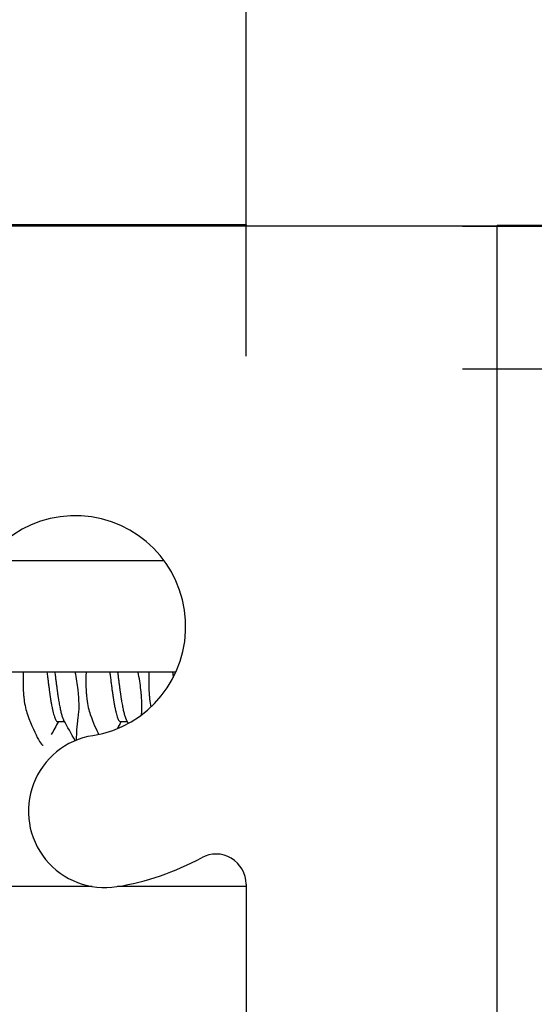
# Model space of a CAD drawing. Header units: millimetres. Extents: x 64 to 1798, y 64 to 1375.
# Tile 32 of 66: x 648 to 655, y 1254 to 1266. Entities that reach past the tile are written whole.
import ezdxf

# ---------------------------------------------------------------- set-up
doc = ezdxf.new("R2010")
doc.units = ezdxf.units.MM
doc.header["$LTSCALE"] = 6.666667
for name, color, linetype, lineweight in [('Dimension (ANSI)', 7, 'Continuous', 25), ('Hatch (ANSI)', 7, 'Continuous', 18), ('Visible (ANSI)', 7, 'Continuous', 25)]:
    doc.layers.add(name, color=color, linetype=linetype, lineweight=lineweight)
doc.styles.add('Note Text (ANSI)', font='tahoma.ttf')
doc.dimstyles.new('Default - mm (ANSI)', dxfattribs={"dimscale": 6.666667, "dimtxt": 1.75, "dimasz": 1.5, "dimexe": 2, "dimexo": 1, "dimgap": 0.8, "dimtad": 0, "dimtih": 1, "dimtoh": 1, "dimrnd": 1e-08, "dimzin": 0, "dimdsep": 46, "dimtxsty": 'Note Text (ANSI)', "dimblk": 'Filled-2', "dimcen": 0.09, "dimdle": 10, "dimclrd": 256, "dimclre": 256, "dimclrt": 256, "dimadec": 1, "dimazin": 0, "dimtfac": 1.741714, "dimtofl": 0, "dimtmove": 0, "dimatfit": 3, "dimldrblk": 'Filled-1', "dimfxl": 1, "dimtolj": 1, "dimtzin": 0, "dimlwd": -1, "dimlwe": -1, "dimarcsym": 0})

# ---------------------------------------------------------------- blocks, each defined once
blk = doc.blocks.new('Filled-2')
at = {"color": 0}
for p, q in [((0, 0), (-1, 0.1667)), ((-1, 0.1667), (-1, -0.1667)), ((-1, 0), (0, 0)), ((-1, -0.1667), (0, 0))]:
    blk.add_line(p, q, dxfattribs=at)
at = {"color": 0, "flags": 128}
blk.add_lwpolyline([(-1, -0.1667), (0, 0), (-1, 0.1667), (-1, -0.1667)], dxfattribs=at)
at = {"color": 0}
blk.add_solid([(-1, -0.1667), (0, 0), (-1, 0.1667), (-1, -0.1667)], dxfattribs=at)
blk = doc.blocks.new('*D14')
at = {"layer": 'Defpoints', "color": 0, "transparency": 16777216}
for p in [(651.04, 1321.724), (235.74, 1255.057), (651.04, 1255.057)]:
    blk.add_point(p, dxfattribs=at)
at = {"layer": 'Dimension (ANSI)', "transparency": 16777216}
for p, q in [((235.74, 1261.724), (235.74, 1335.057)), ((651.04, 1261.724), (651.04, 1335.057)), ((245.74, 1321.724), (395.738, 1321.724)), ((641.04, 1321.724), (491.041, 1321.724))]:
    blk.add_line(p, q, dxfattribs=at)
at = {"layer": 'Dimension (ANSI)', "transparency": 16777216, "xscale": 10, "yscale": 10, "zscale": 10, "rotation": 180}
blk.add_blockref('Filled-2', (235.74, 1321.724), dxfattribs=at)
at = {"layer": 'Dimension (ANSI)', "transparency": 16777216, "xscale": 10, "yscale": 10, "zscale": 10}
blk.add_blockref('Filled-2', (651.04, 1321.724), dxfattribs=at)
at = {"layer": 'Dimension (ANSI)', "transparency": 16777216, "char_height": 11.66667, "attachment_point": 5, "style": 'Note Text (ANSI)'}
for s, insert in [('\\A1; 415.30 mm', (443.39, 1333.134)), ('\\A1;[16.350 in]', (443.39, 1308.759))]:
    blk.add_mtext(s, dxfattribs=dict(at, insert=insert))
blk = doc.blocks.new('Filled-1')
at = {"color": 0}
for p, q in [((0, 0), (-1, 0.3333)), ((-1, 0.3333), (-1, -0.3333)), ((-1, 0), (0, 0)), ((-1, -0.3333), (0, 0))]:
    blk.add_line(p, q, dxfattribs=at)
at = {"color": 0, "flags": 128}
blk.add_lwpolyline([(-1, -0.3333), (0, 0), (-1, 0.3333), (-1, -0.3333)], dxfattribs=at)
at = {"color": 0}
blk.add_solid([(-1, -0.3333), (0, 0), (-1, 0.3333), (-1, -0.3333)], dxfattribs=at)
blk = doc.blocks.new('*D15')
at = {"layer": 'Defpoints', "color": 0, "transparency": 16777216}
for p in [(647.11, 1263.367), (647.11, 1261.563), (689.628, 1261.563)]:
    blk.add_point(p, dxfattribs=at)
at = {"layer": 'Dimension (ANSI)', "transparency": 16777216}
for p, q in [((689.628, 1273.367), (689.628, 1314.142)), ((689.628, 1314.142), (699.628, 1314.142)), ((653.777, 1263.367), (702.961, 1263.367)), ((653.777, 1261.563), (702.961, 1261.563)), ((689.628, 1251.563), (689.628, 1241.563))]:
    blk.add_line(p, q, dxfattribs=at)
at = {"layer": 'Dimension (ANSI)', "transparency": 16777216, "xscale": 10, "yscale": 10, "zscale": 10}
for p, rotation in [((689.628, 1263.367), 270), ((689.628, 1261.563), 90)]:
    blk.add_blockref('Filled-2', p, dxfattribs=dict(at, rotation=rotation))
at = {"layer": 'Dimension (ANSI)', "transparency": 16777216, "char_height": 11.66667, "attachment_point": 5, "style": 'Note Text (ANSI)'}
for s, insert in [('\\A1; 1.80 mm', (738.567, 1325.575)), ('\\A1;[0.071 in]', (738.567, 1301.177))]:
    blk.add_mtext(s, dxfattribs=dict(at, insert=insert))

msp = doc.modelspace()

# ---------------------------------------------------------------- hatches: boundary and pattern name
at = {"layer": 'Hatch (ANSI)'}
h = msp.add_hatch(dxfattribs=at)
h.set_pattern_fill('ANSI31', color=256, scale=169.333333, style=0)
h.set_pattern_definition([(45, (0, 0), (-14.9671, 14.9671), [])])
h.paths.add_polyline_path([(638.7145, 1177.4387), (638.7145, 1179.3694), (638.7145, 1179.4707), (638.3904, 1179.4707), (637.7045, 1179.4707), (637.7045, 1179.3271), (637.7045, 1179.0757), (637.7045, 1177.4387)])
h.paths.add_polyline_path([(638.7145, 1259.1247), (638.7145, 1259.226), (638.7145, 1261.1567), (637.7045, 1261.1567), (637.7045, 1259.5197), (637.7045, 1259.2683), (637.7045, 1259.1247), (638.3904, 1259.1247)])
edge = h.paths.add_edge_path()
edge.add_line((647.8645, 1177.0577), (647.8645, 1175.2287))
edge.add_line((647.8645, 1175.2287), (654.2145, 1175.2287))
edge.add_line((654.2145, 1175.2287), (654.2145, 1263.3667))
edge.add_line((654.2145, 1263.3667), (647.8645, 1263.3667))
edge.add_line((647.8645, 1263.3667), (647.8645, 1261.5377))
edge.add_line((647.8645, 1261.5377), (646.5945, 1261.5377))
edge.add_line((646.5945, 1261.5377), (646.5945, 1261.1567))
edge.add_line((646.5945, 1261.1567), (645.4895, 1261.1567))
edge.add_line((645.4895, 1261.1567), (642.9145, 1261.1567))
edge.add_line((642.9145, 1261.1567), (642.9145, 1260.0796))
edge.add_line((642.9145, 1260.0796), (642.9145, 1259.8282))
edge.add_line((642.9145, 1259.8282), (642.9145, 1259.1247))
edge.add_line((642.9145, 1259.1247), (645.2032, 1259.1247))
edge.add_ellipse((645.2032, 1258.7437), major_axis=(0, 0.381), ratio=1, start_angle=347.46209, end_angle=360, ccw=False)
edge.add_ellipse((645.2032, 1258.7437), major_axis=(0.0827, 0.3719), ratio=1, start_angle=359.42486, end_angle=360, ccw=False)
edge.add_ellipse((645.2032, 1258.7437), major_axis=(0.0864, 0.3711), ratio=1, start_angle=280.65632, end_angle=360, ccw=False)
edge.add_ellipse((646.5482, 1258.686), major_axis=(-0.9643, 0.0414), ratio=1, start_angle=0, end_angle=173.33968)
edge.add_ellipse((648.8805, 1258.3117), major_axis=(-1.3794, 0.2214), ratio=1, start_angle=108.23411, end_angle=360, ccw=False)
edge.add_ellipse((649.2548, 1255.9793), major_axis=(-0.1529, 0.953), ratio=1, start_angle=0, end_angle=180)
edge.add_ellipse((648.8805, 1258.3117), major_axis=(0.5272, -3.2854), ratio=1, start_angle=0, end_angle=19.53257)
edge.add_ellipse((650.6585, 1255.0573), major_axis=(-0.1827, 0.3344), ratio=1, start_angle=241.35038, end_angle=360, ccw=False)
edge.add_line((651.0395, 1255.0573), (651.0395, 1183.5381))
edge.add_ellipse((650.6585, 1183.5381), major_axis=(0.381, 0), ratio=1, start_angle=241.35038, end_angle=360, ccw=False)
edge.add_ellipse((648.8805, 1180.2837), major_axis=(1.5953, 2.92), ratio=1, start_angle=0, end_angle=19.53257)
edge.add_ellipse((649.2548, 1182.6161), major_axis=(0.1529, 0.953), ratio=1, start_angle=0, end_angle=180)
edge.add_ellipse((648.8805, 1180.2837), major_axis=(0.2214, 1.3794), ratio=1, start_angle=108.23411, end_angle=360, ccw=False)
edge.add_ellipse((646.5482, 1179.9094), major_axis=(0.953, 0.1529), ratio=1, start_angle=0, end_angle=173.33968)
edge.add_ellipse((645.2032, 1179.8517), major_axis=(0.3806, 0.0163), ratio=1, start_angle=280.65632, end_angle=360, ccw=False)
edge.add_ellipse((645.2032, 1179.8517), major_axis=(0.0864, -0.3711), ratio=1, start_angle=359.42486, end_angle=360, ccw=False)
edge.add_ellipse((645.2032, 1179.8517), major_axis=(0.0827, -0.3719), ratio=1, start_angle=347.46209, end_angle=360, ccw=False)
edge.add_line((645.2032, 1179.4707), (642.9145, 1179.4707))
edge.add_line((642.9145, 1179.4707), (642.9145, 1178.7672))
edge.add_line((642.9145, 1178.7672), (642.9145, 1178.5158))
edge.add_line((642.9145, 1178.5158), (642.9145, 1177.4387))
edge.add_line((642.9145, 1177.4387), (645.4895, 1177.4387))
edge.add_line((645.4895, 1177.4387), (646.5945, 1177.4387))
edge.add_line((646.5945, 1177.4387), (646.5945, 1177.0577))
edge.add_line((646.5945, 1177.0577), (647.8645, 1177.0577))

# ---------------------------------------------------------------- linework, layer by layer
at = {"layer": 'Visible (ANSI)'}
for p, q in [((651.0395, 1263.3798), (235.7395, 1263.3798)), ((651.0395, 1263.3798), (651.0395, 1263.3667)), ((654.2145, 1263.3771), (654.2145, 1263.3667)), ((654.2145, 1263.3771), (655.3895, 1263.3771)), ((654.2145, 1263.3667), (647.8645, 1263.3667)), ((654.2145, 1175.2287), (654.2145, 1263.3667)), ((650.0071, 1259.1378), (647.754, 1259.1378)), ((650.1525, 1257.7339), (646.7067, 1257.7339)), ((648.6583, 1257.1092), (648.7463, 1257.1092)), ((649.452, 1257.1092), (649.5401, 1257.1092)), ((651.0395, 1255.0573), (651.0395, 1183.5381)), ((649.0964, 1255.0272), (641.9688, 1255.0272)), ((651.0395, 1255.0272), (649.4134, 1255.0272))]:
    msp.add_line(p, q, dxfattribs=at)
for centre, radius, start, end in [((648.8805, 1258.3117), 1.397, 279.11705, 170.88295), ((649.2548, 1255.9793), 0.9652, 99.11705, 279.11705), ((650.6585, 1255.0573), 0.381, 0, 118.64962), ((648.8805, 1258.3117), 3.3274, 279.11705, 298.64962)]:
    msp.add_arc(centre, radius, start, end, dxfattribs=at)
for points, knots in [([(648.2252, 1257.7339), (648.2222, 1257.6744), (648.2214, 1257.6159), (648.2235, 1257.532), (648.2247, 1257.5051), (648.2269, 1257.4716), (648.2274, 1257.4644), (648.2281, 1257.4556), (648.2283, 1257.454), (648.2285, 1257.4514), (648.2286, 1257.4505), (648.2287, 1257.4492), (648.2287, 1257.4489), (648.2287, 1257.4485)], [-0.030535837, -0.030535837, -0.030535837, -0.030535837, -0.012483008, -0.012483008, -0.003628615, -0.003628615, -0.001159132, -0.001159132, -0.00059496, -0.00059496, -0.000274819, -0.000274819, -0.000152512, -0.000152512, -0.000152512, -0.000152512]), ([(648.9233, 1257.4485), (648.9233, 1257.4486), (648.9232, 1257.4486), (648.9232, 1257.4492), (648.9232, 1257.4498), (648.923, 1257.4514), (648.9229, 1257.4524), (648.9227, 1257.4556), (648.9225, 1257.4576), (648.9213, 1257.4707), (648.9202, 1257.4818), (648.9183, 1257.4996), (648.9176, 1257.5061), (648.9089, 1257.5833), (648.8972, 1257.658), (648.8821, 1257.7339)], [-0.034842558, -0.034842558, -0.034842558, -0.034842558, -0.03481885, -0.03481885, -0.034633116, -0.034633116, -0.034264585, -0.034264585, -0.033549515, -0.033549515, -0.029765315, -0.029765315, -0.027595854, -0.027595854, -0.004132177, -0.004132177, -0.004132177, -0.004132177]), ([(649.019, 1257.7339), (649.016, 1257.6744), (649.0151, 1257.6159), (649.0172, 1257.532), (649.0184, 1257.5051), (649.0207, 1257.4716), (649.0212, 1257.4644), (649.0219, 1257.4556), (649.022, 1257.454), (649.0222, 1257.4514), (649.0223, 1257.4505), (649.0224, 1257.4492), (649.0224, 1257.4489), (649.0225, 1257.4485)], [-0.030535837, -0.030535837, -0.030535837, -0.030535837, -0.012483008, -0.012483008, -0.003628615, -0.003628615, -0.001159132, -0.001159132, -0.00059496, -0.00059496, -0.000274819, -0.000274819, -0.000152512, -0.000152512, -0.000152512, -0.000152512]), ([(649.717, 1257.4485), (649.717, 1257.4486), (649.717, 1257.4486), (649.7169, 1257.4492), (649.7169, 1257.4498), (649.7168, 1257.4514), (649.7167, 1257.4524), (649.7164, 1257.4556), (649.7162, 1257.4576), (649.715, 1257.4707), (649.714, 1257.4818), (649.7121, 1257.4996), (649.7114, 1257.5061), (649.7026, 1257.5833), (649.691, 1257.658), (649.6759, 1257.7339)], [-0.034842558, -0.034842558, -0.034842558, -0.034842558, -0.03481885, -0.03481885, -0.034633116, -0.034633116, -0.034264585, -0.034264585, -0.033549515, -0.033549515, -0.029765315, -0.029765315, -0.027595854, -0.027595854, -0.004132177, -0.004132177, -0.004132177, -0.004132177]), ([(649.8127, 1257.7339), (649.8097, 1257.6744), (649.8089, 1257.6159), (649.811, 1257.532), (649.8122, 1257.5051), (649.8144, 1257.4716), (649.8149, 1257.4644), (649.8156, 1257.4556), (649.8158, 1257.454), (649.816, 1257.4514), (649.8161, 1257.4505), (649.8162, 1257.4492), (649.8162, 1257.4489), (649.8162, 1257.4485)], [-0.030535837, -0.030535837, -0.030535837, -0.030535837, -0.012483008, -0.012483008, -0.003628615, -0.003628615, -0.001159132, -0.001159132, -0.00059496, -0.00059496, -0.000274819, -0.000274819, -0.000152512, -0.000152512, -0.000152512, -0.000152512]), ([(648.2287, 1257.4485), (648.2287, 1257.4485), (648.2287, 1257.4484), (648.2288, 1257.4479), (648.2288, 1257.4474), (648.2289, 1257.446), (648.229, 1257.445), (648.2293, 1257.4422), (648.2294, 1257.4404), (648.2304, 1257.4295), (648.2313, 1257.4206), (648.2328, 1257.4066), (648.2334, 1257.4015), (648.2433, 1257.3186), (648.2578, 1257.2521), (648.2773, 1257.1997)], [-0.03487928, -0.03487928, -0.03487928, -0.03487928, -0.034868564, -0.034868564, -0.034697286, -0.034697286, -0.034360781, -0.034360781, -0.03372217, -0.03372217, -0.03054936, -0.03054936, -0.028690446, -0.028690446, -0.000157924, -0.000157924, -0.000157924, -0.000157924]), ([(648.9238, 1257.1997), (648.929, 1257.2409), (648.9307, 1257.2908), (648.9285, 1257.3707), (648.9273, 1257.3947), (648.925, 1257.4263), (648.9245, 1257.4329), (648.9239, 1257.4412), (648.9237, 1257.4429), (648.9235, 1257.4455), (648.9234, 1257.4465), (648.9233, 1257.4478), (648.9233, 1257.4482), (648.9233, 1257.4485)], [-0.034472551, -0.034472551, -0.034472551, -0.034472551, -0.012435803, -0.012435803, -0.003526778, -0.003526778, -0.001193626, -0.001193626, -0.00060916, -0.00060916, -0.000268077, -0.000268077, -0.000152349, -0.000152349, -0.000152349, -0.000152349]), ([(649.0225, 1257.4485), (649.0225, 1257.4485), (649.0225, 1257.4484), (649.0225, 1257.4479), (649.0226, 1257.4474), (649.0227, 1257.446), (649.0228, 1257.445), (649.023, 1257.4422), (649.0232, 1257.4404), (649.0242, 1257.4295), (649.0251, 1257.4206), (649.0266, 1257.4066), (649.0272, 1257.4015), (649.0371, 1257.3186), (649.0516, 1257.2521), (649.071, 1257.1997)], [-0.03487928, -0.03487928, -0.03487928, -0.03487928, -0.034868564, -0.034868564, -0.034697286, -0.034697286, -0.034360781, -0.034360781, -0.03372217, -0.03372217, -0.03054936, -0.03054936, -0.028690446, -0.028690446, -0.000157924, -0.000157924, -0.000157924, -0.000157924]), ([(649.7176, 1257.1997), (649.7227, 1257.2409), (649.7245, 1257.2908), (649.7222, 1257.3707), (649.721, 1257.3947), (649.7188, 1257.4263), (649.7183, 1257.4329), (649.7176, 1257.4412), (649.7175, 1257.4429), (649.7173, 1257.4455), (649.7172, 1257.4465), (649.7171, 1257.4478), (649.717, 1257.4482), (649.717, 1257.4485)], [-0.034472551, -0.034472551, -0.034472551, -0.034472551, -0.012435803, -0.012435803, -0.003526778, -0.003526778, -0.001193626, -0.001193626, -0.00060916, -0.00060916, -0.000268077, -0.000268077, -0.000152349, -0.000152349, -0.000152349, -0.000152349]), ([(649.8162, 1257.4485), (649.8162, 1257.4485), (649.8162, 1257.4484), (649.8163, 1257.4479), (649.8163, 1257.4474), (649.8164, 1257.446), (649.8165, 1257.445), (649.8168, 1257.4422), (649.8169, 1257.4404), (649.8179, 1257.4295), (649.8188, 1257.4206), (649.8203, 1257.4066), (649.8209, 1257.4015), (649.8259, 1257.3599), (649.8314, 1257.3258), (649.8381, 1257.2945)], [-0.03487928, -0.03487928, -0.03487928, -0.03487928, -0.034868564, -0.034868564, -0.034697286, -0.034697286, -0.034360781, -0.034360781, -0.03372217, -0.03372217, -0.03054936, -0.03054936, -0.028690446, -0.028690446, -0.015276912, -0.015276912, -0.015276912, -0.015276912]), ([(648.2773, 1257.1997), (648.33, 1257.0579), (648.3775, 1256.9504), (648.4364, 1256.8496), (648.4538, 1256.8262), (648.4707, 1256.8113), (648.4734, 1256.8092), (648.476, 1256.8076)], [-0.27728151, -0.27728151, -0.27728151, -0.27728151, -0.19948661, -0.19948661, -0.16009929, -0.16009929, -0.15219723, -0.15219723, -0.15219723, -0.15219723]), ([(648.8997, 1256.8768), (648.8994, 1256.8821), (648.8992, 1256.8876), (648.8976, 1256.9547), (648.9051, 1257.0456), (648.9209, 1257.176), (648.9223, 1257.1877), (648.9238, 1257.1997)], [-0.079206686, -0.079206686, -0.079206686, -0.079206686, -0.07290652, -0.07290652, -0.006644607, -0.006644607, -0.00025435, -0.00025435, -0.00025435, -0.00025435])]:
    msp.add_open_spline(points, degree=3, knots=knots, dxfattribs=at)
for points, weights, knots in [([(648.5243, 1257.7339), (648.5423, 1257.5854), (648.5591, 1257.4652), (648.6087, 1257.1092), (648.6583, 1257.1092)], [0.965122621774, 0.972946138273, 1, 0.923879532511, 1], [0.410044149, 0.410044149, 0.410044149, 0.413461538, 0.413461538, 0.423076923, 0.423076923, 0.423076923]), ([(648.6235, 1257.7339), (648.6416, 1257.5854), (648.6583, 1257.4652), (648.6953, 1257.1997), (648.7345, 1257.1302)], [0.965122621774, 0.972946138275, 1, 0.942105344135, 0.972276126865], [0.410044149, 0.410044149, 0.410044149, 0.413461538, 0.413461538, 0.420774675, 0.420774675, 0.420774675]), ([(649.3181, 1257.7339), (649.3361, 1257.5854), (649.3528, 1257.4652), (649.4024, 1257.1092), (649.452, 1257.1092)], [0.965122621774, 0.972946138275, 1, 0.923879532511, 1], [0.486967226, 0.486967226, 0.486967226, 0.490384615, 0.490384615, 0.5, 0.5, 0.5]), ([(649.4173, 1257.7339), (649.4353, 1257.5854), (649.452, 1257.4652), (649.489, 1257.1997), (649.5282, 1257.1302)], [0.965122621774, 0.972946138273, 1, 0.942105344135, 0.972276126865], [0.486967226, 0.486967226, 0.486967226, 0.490384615, 0.490384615, 0.497697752, 0.497697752, 0.497697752])]:
    msp.add_rational_spline(points, weights, degree=2, knots=knots, dxfattribs=at)
msp.add_rational_spline([(650.1118, 1257.7339), (650.1159, 1257.6999), (650.12, 1257.6673)], [0.965122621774, 0.966900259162, 0.969670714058], degree=2, dxfattribs=at)
for points in [[(649.071, 1257.1997), (649.1095, 1257.0962), (649.1452, 1257.011), (649.1769, 1256.9465)], [(649.7167, 1257.1926), (649.717, 1257.1949), (649.7173, 1257.1973), (649.7176, 1257.1997)], [(648.6695, 1257.1092), (648.6388, 1257.0548), (648.6082, 1257.0004), (648.5777, 1256.946)], [(648.8812, 1256.8693), (648.8324, 1256.9563), (648.7835, 1257.0433), (648.7345, 1257.1302)], [(649.4632, 1257.1092), (649.4465, 1257.0795), (649.4298, 1257.0499), (649.4131, 1257.0202)], [(649.5526, 1257.087), (649.5445, 1257.1014), (649.5364, 1257.1158), (649.5282, 1257.1302)]]:
    msp.add_open_spline(points, degree=3, dxfattribs=at)

# ---------------------------------------------------------------- dimensions: what is measured, and where the dimension line sits
at = {"layer": 'Dimension (ANSI)'}
dim = msp.add_linear_dim(base=(651.0395, 1321.724), p1=(235.7395, 1255.0573), p2=(651.0395, 1255.0573), text=' <> mm\\X[16.350 in]', dimstyle='Default - mm (ANSI)', override={"dimgap": 0.8, "dimtih": 0, "dimtoh": 0, "dimdec": 2, "dimpost": '', "dimtol": 0, "dimlim": 0, "dimtp": 0, "dimtm": 0, "dimtdec": 2, "dimatfit": 1}, dxfattribs=at)
dim.commit()
dim.dimension.update_dxf_attribs({"geometry": '*D14', "text_midpoint": (443.3895, 1321.724), "dimtype": 160})
dim = msp.add_linear_dim(base=(689.6281, 1261.5633), p1=(647.1102, 1263.3667), p2=(647.1102, 1261.5633), angle=90, text=' <> mm\\X[0.071 in]', dimstyle='Default - mm (ANSI)', override={"dimgap": 0.8, "dimdec": 2, "dimpost": '', "dimtol": 0, "dimlim": 0, "dimtp": 0, "dimtm": 0, "dimtdec": 2, "dimatfit": 1}, dxfattribs=at)
dim.commit()
dim.dimension.update_dxf_attribs({"geometry": '*D15', "text_midpoint": (738.5668, 1314.1418), "dimtype": 160})

doc.saveas('drawing.dxf')
